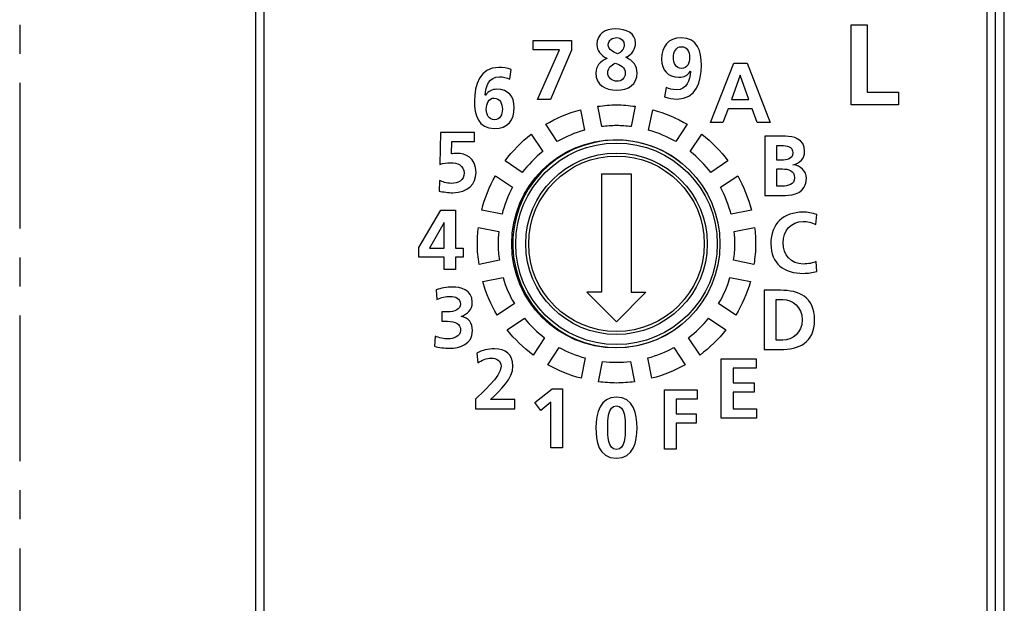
# Model space of a CAD drawing. Extents: x 0 to 238, y 0 to 170.
# Tile 19 of 28: x 0 to 33, y 92 to 112. Entities that reach past the tile are written whole.
import ezdxf

# ---------------------------------------------------------------- set-up
doc = ezdxf.new("R2010")
doc.units = 0
doc.header["$LTSCALE"] = 13.1087
doc.header["$MEASUREMENT"] = 0
doc.linetypes.add('CENTER', pattern=[0.6, 0.375, -0.075, 0.075, -0.075])
doc.layers.get('0').update_dxf_attribs({"linetype": 'CONTINUOUS'})
doc.layers.add('DEFAULT_1', color=7, linetype='CENTER')

msp = doc.modelspace()

# ---------------------------------------------------------------- linework, layer by layer
at = {"color": 7, "linetype": 'CONTINUOUS'}
for p, q in [((33.2595, 47.3272), (33.2595, 133.7627)), ((7.9598, 133.4628), (7.9598, 14.565)), ((8.2492, 133.4628), (8.2492, 14.565)), ((32.67, 133.4628), (32.67, 14.565)), ((32.9594, 14.565), (32.9594, 133.4628)), ((28.09, 108.7075), (28.09, 111.409)), ((28.09, 111.409), (28.6319, 111.409)), ((28.6319, 111.409), (28.6319, 109.1333)), ((17.3491, 110.5716), (17.3491, 110.8865)), ((17.3491, 110.8865), (18.6377, 110.8865)), ((18.6377, 110.8865), (18.6377, 110.5544)), ((18.234, 110.5716), (17.3491, 110.5716)), ((17.4923, 108.8877), (18.234, 110.5716)), ((18.6377, 110.5544), (17.9277, 108.8877)), ((23.3397, 108.1133), (24.1186, 110.1121)), ((24.1186, 110.1121), (24.5709, 110.1121)), ((24.5709, 110.1121), (25.3557, 108.1133)), ((24.3332, 109.7112), (24.044, 108.8865)), ((24.3391, 109.7112), (24.3332, 109.7112)), ((24.6283, 108.8865), (24.3391, 109.7112)), ((28.6319, 109.1333), (29.6808, 109.1333)), ((29.6808, 109.1333), (29.6808, 108.7075)), ((17.9277, 108.8877), (17.4923, 108.8877)), ((24.044, 108.8865), (24.6283, 108.8865)), ((23.9294, 108.5714), (23.7548, 108.1133)), ((24.7399, 108.5714), (23.9294, 108.5714)), ((24.9118, 108.1133), (24.7399, 108.5714)), ((29.6808, 108.7075), (28.09, 108.7075)), ((23.7548, 108.1133), (23.3397, 108.1133)), ((25.3557, 108.1133), (24.9118, 108.1133)), ((19.655, 106.3737), (19.655, 102.374)), ((19.655, 106.3737), (20.6552, 106.3737)), ((20.6552, 106.3737), (20.6552, 102.374)), ((13.4793, 103.8878), (14.2267, 105.1476)), ((14.2267, 105.1476), (14.725, 105.1476)), ((14.725, 105.1476), (14.725, 103.8619)), ((14.3356, 104.7297), (13.8402, 103.8619)), ((14.3412, 104.7297), (14.3356, 104.7297)), ((14.3412, 103.8619), (14.3412, 104.7297)), ((13.4793, 103.5643), (13.4793, 103.8878)), ((13.8402, 103.8619), (14.3412, 103.8619)), ((14.725, 103.8619), (14.98, 103.8619)), ((14.98, 103.8619), (14.98, 103.5643)), ((14.3412, 103.5643), (13.4793, 103.5643)), ((14.3412, 103.1488), (14.3412, 103.5643)), ((14.725, 103.5643), (14.725, 103.1488)), ((14.98, 103.5643), (14.725, 103.5643)), ((14.725, 103.1488), (14.3412, 103.1488)), ((19.1552, 102.374), (20.1549, 101.3739)), ((19.655, 102.374), (19.1552, 102.374)), ((21.155, 102.374), (20.1549, 101.3739)), ((20.6552, 102.374), (21.155, 102.374)), ((23.7007, 98.1229), (23.7007, 100.1217)), ((23.7007, 100.1217), (24.8804, 100.1217)), ((24.8804, 100.1217), (24.8804, 99.8068)), ((24.1015, 99.8068), (24.1015, 99.3141)), ((24.8804, 99.8068), (24.1015, 99.8068)), ((17.4013, 98.6451), (17.9856, 99.1147)), ((17.9856, 99.1147), (18.3406, 99.1147)), ((18.3406, 99.1147), (18.3406, 97.1159)), ((24.1015, 99.3141), (24.8147, 99.3141)), ((24.8147, 99.3141), (24.8147, 98.9992)), ((21.7787, 97.0783), (21.7787, 99.0771)), ((21.7787, 99.0771), (22.8898, 99.0771)), ((22.8898, 99.0771), (22.8898, 98.7623)), ((24.1015, 98.9992), (24.1015, 98.4381)), ((24.8147, 98.9992), (24.1015, 98.9992)), ((17.6018, 98.3847), (17.4013, 98.6451)), ((17.9397, 98.6596), (17.6018, 98.3847)), ((17.9397, 97.1159), (17.9397, 98.6596)), ((22.1796, 98.7623), (22.1796, 98.2696)), ((22.8898, 98.7623), (22.1796, 98.7623)), ((22.1796, 98.2696), (22.8555, 98.2696)), ((22.8555, 98.2696), (22.8555, 97.9547)), ((24.8861, 98.1229), (23.7007, 98.1229)), ((24.1015, 98.4381), (24.8861, 98.4381)), ((24.8861, 98.4381), (24.8861, 98.1229)), ((22.1796, 97.9547), (22.1796, 97.0783)), ((22.8555, 97.9547), (22.1796, 97.9547)), ((18.3406, 97.1159), (17.9397, 97.1159)), ((22.1796, 97.0783), (21.7787, 97.0783))]:
    msp.add_line(p, q, dxfattribs=at)
for points, knots in [([(19.8306, 110.2867), (19.63, 110.3754), (19.4983, 110.5415), (19.4983, 110.7506), (19.4983, 111.1085), (19.7704, 111.2775), (20.1341, 111.2775), (20.4863, 111.2775), (20.8041, 111.1315), (20.8041, 110.7964), (20.8041, 110.6159), (20.6925, 110.407), (20.472, 110.3181), (20.472, 110.3181), (20.472, 110.3153), (20.472, 110.3153), (20.7354, 110.1922), (20.8558, 110.0203), (20.8558, 109.7911), (20.8558, 109.3874), (20.5637, 109.2098), (20.1685, 109.2098), (19.7791, 109.2098), (19.464, 109.3788), (19.464, 109.7855), (19.464, 110.0089), (19.5899, 110.1636), (19.8306, 110.2809), (19.8306, 110.2809), (19.8306, 110.2867), (19.8306, 110.2867)], [0, 0, 0, 0, 1, 1, 1, 2, 2, 2, 3, 3, 3, 4, 4, 4, 5, 5, 5, 6, 6, 6, 7, 7, 7, 8, 8, 8, 9, 9, 9, 10, 10, 10, 10]), ([(20.1971, 110.4385), (20.3087, 110.4784), (20.4205, 110.6045), (20.4205, 110.7277), (20.4205, 110.8765), (20.326, 110.9797), (20.1742, 110.9797), (20.0281, 110.9797), (19.8821, 110.8994), (19.8821, 110.7391), (19.8821, 110.5673), (20.0597, 110.49), (20.1971, 110.4385)], [0, 0, 0, 0, 1, 1, 1, 2, 2, 2, 3, 3, 3, 4, 4, 4, 4]), ([(21.8366, 109.2985), (21.9425, 109.2527), (22.0514, 109.2182), (22.1859, 109.2182), (22.5323, 109.2182), (22.6498, 109.539), (22.6613, 109.8368), (22.6613, 109.8368), (22.6555, 109.8426), (22.6555, 109.8426), (22.5611, 109.7023), (22.4379, 109.6422), (22.269, 109.6422), (21.8909, 109.6422), (21.6848, 109.8826), (21.6848, 110.2521), (21.6848, 110.6845), (21.8967, 110.9709), (22.3491, 110.9709), (22.9047, 110.9709), (23.0279, 110.5098), (23.0279, 110.0402), (23.0279, 109.4988), (22.8531, 108.9032), (22.2059, 108.9032), (22.0598, 108.9032), (21.9224, 108.9263), (21.7849, 108.9749), (21.7849, 108.9749), (21.8366, 109.2985), (21.8366, 109.2985)], [0, 0, 0, 0, 1, 1, 1, 2, 2, 2, 3, 3, 3, 4, 4, 4, 5, 5, 5, 6, 6, 6, 7, 7, 7, 8, 8, 8, 9, 9, 9, 10, 10, 10, 10]), ([(22.6269, 110.3179), (22.6269, 110.5069), (22.5468, 110.6731), (22.3491, 110.6731), (22.163, 110.6731), (22.0857, 110.4926), (22.0857, 110.3152), (22.0857, 110.1204), (22.1658, 109.94), (22.3577, 109.94), (22.5525, 109.94), (22.6269, 110.1176), (22.6269, 110.3179)], [0, 0, 0, 0, 1, 1, 1, 2, 2, 2, 3, 3, 3, 4, 4, 4, 4]), ([(20.1685, 109.5078), (20.3289, 109.5078), (20.4548, 109.6079), (20.4548, 109.7741), (20.4548, 109.9717), (20.2858, 110.0661), (20.1198, 110.1205), (19.9766, 110.0518), (19.8649, 109.9601), (19.8649, 109.7911), (19.8649, 109.6251), (20.0081, 109.5078), (20.1685, 109.5078)], [0, 0, 0, 0, 1, 1, 1, 2, 2, 2, 3, 3, 3, 4, 4, 4, 4]), ([(16.5531, 109.5788), (16.447, 109.6246), (16.3383, 109.6589), (16.2036, 109.6589), (15.8572, 109.6589), (15.7398, 109.3382), (15.7284, 109.0403), (15.7284, 109.0403), (15.7341, 109.0346), (15.7341, 109.0346), (15.8285, 109.1721), (15.9516, 109.235), (16.1206, 109.235), (16.4987, 109.235), (16.7049, 108.9945), (16.7049, 108.625), (16.7049, 108.1927), (16.4929, 107.9062), (16.0405, 107.9062), (15.4848, 107.9062), (15.3618, 108.3673), (15.3618, 108.8371), (15.3618, 109.3783), (15.5365, 109.9739), (16.1836, 109.9739), (16.3297, 109.9739), (16.4672, 109.951), (16.6046, 109.9023), (16.6046, 109.9023), (16.5531, 109.5788), (16.5531, 109.5788)], [0, 0, 0, 0, 1, 1, 1, 2, 2, 2, 3, 3, 3, 4, 4, 4, 5, 5, 5, 6, 6, 6, 7, 7, 7, 8, 8, 8, 9, 9, 9, 10, 10, 10, 10]), ([(15.7627, 108.5592), (15.7627, 108.3703), (15.8428, 108.2042), (16.0405, 108.2042), (16.2265, 108.2042), (16.3039, 108.3845), (16.3039, 108.5622), (16.3039, 108.7568), (16.2238, 108.9373), (16.0319, 108.9373), (15.8371, 108.9373), (15.7627, 108.7597), (15.7627, 108.5592)], [0, 0, 0, 0, 1, 1, 1, 2, 2, 2, 3, 3, 3, 4, 4, 4, 4]), ([(19.0755, 107.8548), (19.0755, 107.8548), (18.939, 108.5418), (18.939, 108.5418), (18.5243, 108.4303), (18.1329, 108.2644), (17.772, 108.0507), (17.772, 108.0507), (18.1606, 107.4685), (18.1606, 107.4685), (18.4453, 107.6333), (18.7518, 107.7637), (19.0755, 107.8548)], [0, 0, 0, 0, 1, 1, 1, 2, 2, 2, 3, 3, 3, 4, 4, 4, 4]), ([(20.1599, 108.0076), (20.3287, 108.0076), (20.4939, 107.9938), (20.6572, 107.9735), (20.6572, 107.9735), (20.7942, 108.6599), (20.7942, 108.6599), (20.5863, 108.688), (20.3756, 108.7076), (20.1599, 108.7076), (19.9443, 108.7076), (19.7334, 108.688), (19.5256, 108.6599), (19.5256, 108.6599), (19.6623, 107.9735), (19.6623, 107.9735), (19.8258, 107.9938), (19.9911, 108.0076), (20.1599, 108.0076)], [0, 0, 0, 0, 1, 1, 1, 2, 2, 2, 3, 3, 3, 4, 4, 4, 5, 5, 5, 6, 6, 6, 6]), ([(22.1591, 107.4688), (22.1591, 107.4688), (22.5479, 108.0509), (22.5479, 108.0509), (22.187, 108.2644), (21.796, 108.4301), (21.3814, 108.5418), (21.3814, 108.5418), (21.2441, 107.8548), (21.2441, 107.8548), (21.5677, 107.7639), (21.8742, 107.6336), (22.1591, 107.4688)], [0, 0, 0, 0, 1, 1, 1, 2, 2, 2, 3, 3, 3, 4, 4, 4, 4]), ([(15.3655, 107.4747), (15.3655, 107.4747), (14.5952, 107.4747), (14.5952, 107.4747), (14.5952, 107.4747), (14.5866, 107.0481), (14.5866, 107.0481), (14.6323, 107.0567), (14.6925, 107.068), (14.7698, 107.068), (15.0506, 107.068), (15.4142, 106.9365), (15.4142, 106.4181), (15.4142, 106.043), (15.1507, 105.7391), (14.6353, 105.7391), (14.4806, 105.7391), (14.3002, 105.765), (14.1685, 105.7966), (14.1685, 105.7966), (14.1771, 106.1546), (14.1771, 106.1546), (14.2744, 106.1145), (14.4119, 106.0543), (14.5866, 106.0543), (14.7956, 106.0543), (15.0132, 106.1517), (15.0132, 106.4066), (15.0132, 106.6643), (14.7841, 106.7532), (14.555, 106.7532), (14.4319, 106.7532), (14.3146, 106.7359), (14.1971, 106.6987), (14.1971, 106.6987), (14.2172, 107.7726), (14.2172, 107.7726), (14.2172, 107.7726), (15.3655, 107.7726), (15.3655, 107.7726), (15.3655, 107.7726), (15.3655, 107.4747), (15.3655, 107.4747)], [0, 0, 0, 0, 1, 1, 1, 2, 2, 2, 3, 3, 3, 4, 4, 4, 5, 5, 5, 6, 6, 6, 7, 7, 7, 8, 8, 8, 9, 9, 9, 10, 10, 10, 11, 11, 11, 12, 12, 12, 13, 13, 13, 14, 14, 14, 14]), ([(22.3001, 106.7878), (20.7678, 107.9701), (18.5674, 107.6862), (17.3851, 106.1539), (16.2031, 104.6215), (16.487, 102.4209), (18.0193, 101.2389), (19.2802, 100.266), (21.0389, 100.266), (22.2998, 101.2385)], [0, 0, 0, 0, 1, 1, 1, 2, 2, 2, 3, 3, 3, 3]), ([(17.6662, 107.1321), (17.6662, 107.1321), (17.2763, 107.7136), (17.2763, 107.7136), (16.9435, 107.4543), (16.6479, 107.1513), (16.3954, 106.8131), (16.3954, 106.8131), (16.9779, 106.4243), (16.9779, 106.4243), (17.1781, 106.6875), (17.4082, 106.9259), (17.6662, 107.1321)], [0, 0, 0, 0, 1, 1, 1, 2, 2, 2, 3, 3, 3, 4, 4, 4, 4]), ([(23.6554, 104.0131), (23.6554, 105.9562), (22.0807, 107.5305), (20.138, 107.5305), (18.1954, 107.5305), (16.6207, 105.9562), (16.6207, 104.0131), (16.6207, 102.0709), (18.1954, 100.4958), (20.138, 100.4958), (22.0807, 100.4958), (23.6554, 102.0709), (23.6554, 104.0131), (23.6554, 104.0131), (23.6554, 104.0131), (23.6554, 104.0131)], [0, 0, 0, 0, 1, 1, 1, 2, 2, 2, 3, 3, 3, 4, 4, 4, 5, 5, 5, 5]), ([(23.3421, 106.4245), (23.3421, 106.4245), (23.9243, 106.8136), (23.9243, 106.8136), (23.6718, 107.1519), (23.3761, 107.4548), (23.0431, 107.7143), (23.0431, 107.7143), (22.6533, 107.1326), (22.6533, 107.1326), (22.9117, 106.9262), (23.142, 106.6876), (23.3421, 106.4245)], [0, 0, 0, 0, 1, 1, 1, 2, 2, 2, 3, 3, 3, 4, 4, 4, 4]), ([(25.1711, 107.6468), (25.1711, 107.6468), (25.8697, 107.6468), (25.8697, 107.6468), (26.1274, 107.6468), (26.5141, 107.5724), (26.5141, 107.1342), (26.5141, 106.8965), (26.3537, 106.7304), (26.116, 106.6875), (26.116, 106.6875), (26.116, 106.6819), (26.116, 106.6819), (26.388, 106.656), (26.5742, 106.4727), (26.5742, 106.2264), (26.5742, 105.7222), (26.1217, 105.6478), (25.8697, 105.6478), (25.8697, 105.6478), (25.1711, 105.6478), (25.1711, 105.6478), (25.1711, 105.6478), (25.1711, 107.6468), (25.1711, 107.6468)], [0, 0, 0, 0, 1, 1, 1, 2, 2, 2, 3, 3, 3, 4, 4, 4, 5, 5, 5, 6, 6, 6, 7, 7, 7, 8, 8, 8, 8]), ([(23.5651, 104.0131), (23.5651, 105.8942), (22.0404, 107.4189), (20.1597, 107.4189), (18.2788, 107.4189), (16.754, 105.8942), (16.754, 104.0131), (16.754, 102.1325), (18.2788, 100.6077), (20.1597, 100.6077), (22.0404, 100.6077), (23.5651, 102.1325), (23.5651, 104.0131), (23.5651, 104.0131), (23.5651, 104.0131), (23.5651, 104.0131)], [0, 0, 0, 0, 1, 1, 1, 2, 2, 2, 3, 3, 3, 4, 4, 4, 5, 5, 5, 5]), ([(25.5719, 106.8393), (25.5719, 106.8393), (25.7352, 106.8393), (25.7352, 106.8393), (25.9042, 106.8393), (26.1131, 106.8765), (26.1131, 107.0827), (26.1131, 107.3147), (25.9098, 107.3319), (25.7266, 107.3319), (25.7266, 107.3319), (25.5719, 107.3319), (25.5719, 107.3319), (25.5719, 107.3319), (25.5719, 106.8393), (25.5719, 106.8393)], [0, 0, 0, 0, 1, 1, 1, 2, 2, 2, 3, 3, 3, 4, 4, 4, 5, 5, 5, 5]), ([(23.2241, 104.0131), (23.2241, 105.7061), (21.8523, 107.0778), (20.1597, 107.0778), (18.4672, 107.0778), (17.095, 105.7061), (17.095, 104.0131), (17.095, 102.321), (18.4672, 100.9488), (20.1597, 100.9488), (21.8523, 100.9488), (23.2241, 102.321), (23.2241, 104.0131), (23.2241, 104.0131), (23.2241, 104.0131), (23.2241, 104.0131)], [0, 0, 0, 0, 1, 1, 1, 2, 2, 2, 3, 3, 3, 4, 4, 4, 5, 5, 5, 5]), ([(23.1255, 104.0131), (23.1255, 105.6516), (21.7979, 106.9793), (20.1597, 106.9793), (18.5216, 106.9793), (17.1936, 105.6516), (17.1936, 104.0131), (17.1936, 102.3754), (18.5216, 101.0473), (20.1597, 101.0473), (21.7979, 101.0473), (23.1255, 102.3754), (23.1255, 104.0131), (23.1255, 104.0131), (23.1255, 104.0131), (23.1255, 104.0131)], [0, 0, 0, 0, 1, 1, 1, 2, 2, 2, 3, 3, 3, 4, 4, 4, 5, 5, 5, 5]), ([(25.5719, 105.963), (25.5719, 105.963), (25.7608, 105.963), (25.7608, 105.963), (25.947, 105.963), (26.1732, 106.0089), (26.1732, 106.2407), (26.1732, 106.5013), (25.9613, 106.5415), (25.7608, 106.5415), (25.7608, 106.5415), (25.5719, 106.5415), (25.5719, 106.5415), (25.5719, 106.5415), (25.5719, 105.963), (25.5719, 105.963)], [0, 0, 0, 0, 1, 1, 1, 2, 2, 2, 3, 3, 3, 4, 4, 4, 5, 5, 5, 5]), ([(16.6488, 105.9239), (16.6488, 105.9239), (16.0669, 106.313), (16.0669, 106.313), (15.8629, 105.9518), (15.7084, 105.5608), (15.6055, 105.1487), (15.6055, 105.1487), (16.2926, 105.0127), (16.2926, 105.0127), (16.3756, 105.3334), (16.4934, 105.64), (16.6488, 105.9239)], [0, 0, 0, 0, 1, 1, 1, 2, 2, 2, 3, 3, 3, 4, 4, 4, 4]), ([(24.0277, 105.0127), (24.0277, 105.0127), (24.7148, 105.1487), (24.7148, 105.1487), (24.6118, 105.5611), (24.4571, 105.9521), (24.2531, 106.3134), (24.2531, 106.3134), (23.6715, 105.9239), (23.6715, 105.9239), (23.8268, 105.64), (23.9445, 105.3334), (24.0277, 105.0127)], [0, 0, 0, 0, 1, 1, 1, 2, 2, 2, 3, 3, 3, 4, 4, 4, 4]), ([(26.9256, 103.0775), (26.7795, 103.0434), (26.6221, 103.0144), (26.4704, 103.0144), (25.823, 103.0144), (25.3734, 103.3383), (25.3734, 104.0142), (25.3734, 104.6984), (25.7917, 105.0821), (26.4704, 105.0821), (26.6019, 105.0821), (26.7768, 105.0563), (26.9227, 104.9991), (26.9227, 104.9991), (26.8941, 104.6612), (26.8941, 104.6612), (26.7423, 104.7473), (26.6049, 104.7673), (26.4617, 104.7673), (26.0494, 104.7673), (25.7917, 104.4521), (25.7917, 104.0428), (25.7917, 103.6359), (26.0437, 103.3296), (26.4704, 103.3296), (26.6278, 103.3296), (26.814, 103.3641), (26.9084, 103.4127), (26.9084, 103.4127), (26.9256, 103.0775), (26.9256, 103.0775)], [0, 0, 0, 0, 1, 1, 1, 2, 2, 2, 3, 3, 3, 4, 4, 4, 5, 5, 5, 6, 6, 6, 7, 7, 7, 8, 8, 8, 9, 9, 9, 10, 10, 10, 10]), ([(16.1603, 104.0081), (16.1603, 104.1486), (16.1678, 104.2871), (16.182, 104.4239), (16.182, 104.4239), (15.4955, 104.5607), (15.4955, 104.5607), (15.4742, 104.3791), (15.4602, 104.1955), (15.4602, 104.0081), (15.4602, 103.7735), (15.4832, 103.5444), (15.5164, 103.3191), (15.5164, 103.3191), (16.2026, 103.4569), (16.2026, 103.4569), (16.1777, 103.6378), (16.1603, 103.8207), (16.1603, 104.0081)], [0, 0, 0, 0, 1, 1, 1, 2, 2, 2, 3, 3, 3, 4, 4, 4, 5, 5, 5, 6, 6, 6, 6]), ([(24.16, 104.0081), (24.16, 103.82), (24.1424, 103.636), (24.1173, 103.4548), (24.1173, 103.4548), (24.8039, 103.3187), (24.8039, 103.3187), (24.8371, 103.5444), (24.86, 103.7732), (24.86, 104.0081), (24.86, 104.1955), (24.846, 104.3791), (24.8247, 104.5607), (24.8247, 104.5607), (24.1382, 104.4239), (24.1382, 104.4239), (24.1524, 104.2871), (24.16, 104.1486), (24.16, 104.0081)], [0, 0, 0, 0, 1, 1, 1, 2, 2, 2, 3, 3, 3, 4, 4, 4, 5, 5, 5, 6, 6, 6, 6]), ([(16.3268, 102.8698), (16.3268, 102.8698), (15.6395, 102.7345), (15.6395, 102.7345), (15.7525, 102.3324), (15.9177, 101.9535), (16.1273, 101.6032), (16.1273, 101.6032), (16.7097, 101.9914), (16.7097, 101.9914), (16.5492, 102.2656), (16.419, 102.5592), (16.3268, 102.8698)], [0, 0, 0, 0, 1, 1, 1, 2, 2, 2, 3, 3, 3, 4, 4, 4, 4]), ([(23.6103, 101.9914), (23.6103, 101.9914), (24.1929, 101.6032), (24.1929, 101.6032), (24.4023, 101.9535), (24.5675, 102.3321), (24.6805, 102.7338), (24.6805, 102.7338), (23.9934, 102.8698), (23.9934, 102.8698), (23.9013, 102.5592), (23.771, 102.2656), (23.6103, 101.9914)], [0, 0, 0, 0, 1, 1, 1, 2, 2, 2, 3, 3, 3, 4, 4, 4, 4]), ([(14.0296, 100.892), (14.1671, 100.8375), (14.3161, 100.8003), (14.4735, 100.8003), (14.6396, 100.8003), (14.8945, 100.8806), (14.8945, 101.0838), (14.8945, 101.3185), (14.7083, 101.396), (14.4536, 101.396), (14.4536, 101.396), (14.2588, 101.396), (14.2588, 101.396), (14.2588, 101.396), (14.2588, 101.7109), (14.2588, 101.7109), (14.2588, 101.7109), (14.442, 101.7109), (14.442, 101.7109), (14.7113, 101.7109), (14.8859, 101.7997), (14.8859, 101.9744), (14.8859, 102.1749), (14.7226, 102.2379), (14.5423, 102.2379), (14.3848, 102.2379), (14.2331, 102.2007), (14.0927, 102.1318), (14.0927, 102.1318), (14.0698, 102.4526), (14.0698, 102.4526), (14.2301, 102.5156), (14.422, 102.5528), (14.6282, 102.5528), (14.8746, 102.5528), (15.2869, 102.467), (15.2869, 102.0402), (15.2869, 101.768), (15.1179, 101.6392), (14.9145, 101.562), (14.9145, 101.562), (14.9145, 101.5562), (14.9145, 101.5562), (15.1694, 101.522), (15.2953, 101.3243), (15.2953, 101.0807), (15.2953, 100.6057), (14.863, 100.4851), (14.5307, 100.4851), (14.356, 100.4851), (14.1557, 100.5082), (14.0067, 100.5513), (14.0067, 100.5513), (14.0296, 100.892), (14.0296, 100.892)], [0, 0, 0, 0, 1, 1, 1, 2, 2, 2, 3, 3, 3, 4, 4, 4, 5, 5, 5, 6, 6, 6, 7, 7, 7, 8, 8, 8, 9, 9, 9, 10, 10, 10, 11, 11, 11, 12, 12, 12, 13, 13, 13, 14, 14, 14, 15, 15, 15, 16, 16, 16, 17, 17, 17, 18, 18, 18, 18]), ([(25.1485, 102.4412), (25.1485, 102.4412), (25.6954, 102.4412), (25.6954, 102.4412), (26.3082, 102.4412), (26.8495, 102.2352), (26.8495, 101.4418), (26.8495, 100.6487), (26.3082, 100.4424), (25.6954, 100.4424), (25.6954, 100.4424), (25.1485, 100.4424), (25.1485, 100.4424), (25.1485, 100.4424), (25.1485, 102.4412), (25.1485, 102.4412)], [0, 0, 0, 0, 1, 1, 1, 2, 2, 2, 3, 3, 3, 4, 4, 4, 5, 5, 5, 5]), ([(25.5493, 100.7576), (25.5493, 100.7576), (25.7727, 100.7576), (25.7727, 100.7576), (26.1077, 100.7576), (26.4314, 101.0067), (26.4314, 101.4418), (26.4314, 101.8773), (26.1077, 102.1263), (25.7727, 102.1263), (25.7727, 102.1263), (25.5493, 102.1263), (25.5493, 102.1263), (25.5493, 102.1263), (25.5493, 100.7576), (25.5493, 100.7576)], [0, 0, 0, 0, 1, 1, 1, 2, 2, 2, 3, 3, 3, 4, 4, 4, 5, 5, 5, 5]), ([(17.0474, 101.4987), (17.0474, 101.4987), (16.4652, 101.1094), (16.4652, 101.1094), (16.718, 100.7877), (17.0121, 100.5014), (17.3392, 100.2551), (17.3392, 100.2551), (17.7286, 100.8369), (17.7286, 100.8369), (17.4766, 101.0306), (17.2468, 101.2514), (17.0474, 101.4987)], [0, 0, 0, 0, 1, 1, 1, 2, 2, 2, 3, 3, 3, 4, 4, 4, 4]), ([(22.5911, 100.8369), (22.5911, 100.8369), (22.9804, 100.2547), (22.9804, 100.2547), (23.3075, 100.5007), (23.6017, 100.787), (23.8546, 101.1087), (23.8546, 101.1087), (23.2725, 101.4984), (23.2725, 101.4984), (23.0731, 101.2511), (22.8433, 101.0303), (22.5911, 100.8369)], [0, 0, 0, 0, 1, 1, 1, 2, 2, 2, 3, 3, 3, 4, 4, 4, 4]), ([(15.3949, 98.4329), (15.3949, 98.4329), (15.3949, 98.7681), (15.3949, 98.7681), (15.5809, 98.9483), (16.2596, 99.5153), (16.2596, 99.8819), (16.2596, 100.0651), (16.0965, 100.1513), (15.9332, 100.1513), (15.7642, 100.1513), (15.6038, 100.0769), (15.4721, 99.9907), (15.4721, 99.9907), (15.4407, 100.3228), (15.4407, 100.3228), (15.6211, 100.4145), (15.8302, 100.4662), (16.0334, 100.4662), (16.4143, 100.4662), (16.6606, 100.2743), (16.6606, 99.8819), (16.6606, 99.4581), (16.234, 99.0688), (15.9075, 98.7481), (15.9075, 98.7481), (16.7237, 98.7481), (16.7237, 98.7481), (16.7237, 98.7481), (16.7237, 98.4329), (16.7237, 98.4329), (16.7237, 98.4329), (15.3949, 98.4329), (15.3949, 98.4329)], [0, 0, 0, 0, 1, 1, 1, 2, 2, 2, 3, 3, 3, 4, 4, 4, 5, 5, 5, 6, 6, 6, 7, 7, 7, 8, 8, 8, 9, 9, 9, 10, 10, 10, 11, 11, 11, 11]), ([(18.2275, 100.5066), (18.2275, 100.5066), (17.838, 99.9251), (17.838, 99.9251), (18.188, 99.7256), (18.5664, 99.5719), (18.9656, 99.4672), (18.9656, 99.4672), (19.1025, 100.1541), (19.1025, 100.1541), (18.7947, 100.2385), (18.5008, 100.3557), (18.2275, 100.5066)], [0, 0, 0, 0, 1, 1, 1, 2, 2, 2, 3, 3, 3, 4, 4, 4, 4]), ([(21.2172, 100.1541), (21.2172, 100.1541), (21.3538, 99.4672), (21.3538, 99.4672), (21.7531, 99.5719), (22.1319, 99.7256), (22.4822, 99.9251), (22.4822, 99.9251), (22.0933, 100.5073), (22.0933, 100.5073), (21.8196, 100.3557), (21.5254, 100.2385), (21.2172, 100.1541)], [0, 0, 0, 0, 1, 1, 1, 2, 2, 2, 3, 3, 3, 4, 4, 4, 4]), ([(20.1599, 100.0084), (20.0006, 100.0084), (19.8444, 100.0201), (19.6899, 100.0384), (19.6899, 100.0384), (19.5533, 99.3518), (19.5533, 99.3518), (19.7524, 99.3263), (19.9539, 99.3084), (20.1599, 99.3084), (20.366, 99.3084), (20.5675, 99.3263), (20.7666, 99.3518), (20.7666, 99.3518), (20.6302, 100.0384), (20.6302, 100.0384), (20.4757, 100.0201), (20.3193, 100.0084), (20.1599, 100.0084)], [0, 0, 0, 0, 1, 1, 1, 2, 2, 2, 3, 3, 3, 4, 4, 4, 5, 5, 5, 6, 6, 6, 6]), ([(19.464, 97.7942), (19.464, 98.2951), (19.6158, 98.8335), (20.157, 98.8335), (20.7412, 98.8335), (20.8558, 98.2579), (20.8558, 97.7942), (20.8558, 97.3301), (20.7354, 96.7658), (20.157, 96.7658), (19.5414, 96.7658), (19.464, 97.376), (19.464, 97.7942)], [0, 0, 0, 0, 1, 1, 1, 2, 2, 2, 3, 3, 3, 4, 4, 4, 4]), ([(20.4548, 97.7942), (20.4548, 98.0519), (20.4548, 98.5359), (20.157, 98.5359), (19.8649, 98.5359), (19.8649, 98.0519), (19.8649, 97.7942), (19.8649, 97.542), (19.8621, 97.0638), (20.157, 97.0638), (20.4577, 97.0638), (20.4548, 97.542), (20.4548, 97.7942)], [0, 0, 0, 0, 1, 1, 1, 2, 2, 2, 3, 3, 3, 4, 4, 4, 4])]:
    msp.add_open_spline(points, degree=3, knots=knots, dxfattribs=at)
at = {"layer": 'DEFAULT_1', "color": 40, "linetype": 'CENTER'}
msp.add_line((0, 133.0457), (0, 14.9797), dxfattribs=at)

doc.saveas('drawing.dxf')
